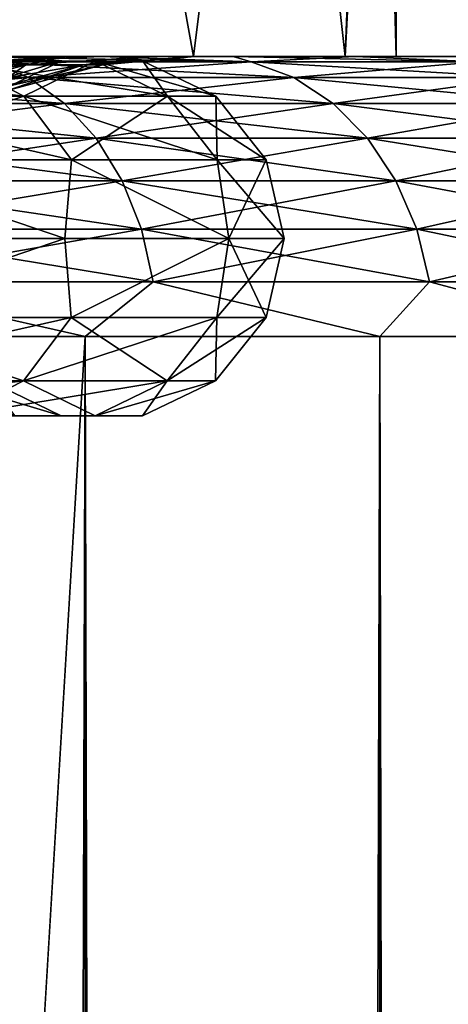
# Model space of a CAD drawing. Extents: x -265 to 265, y 0 to 427.
# Tile 150 of 256: x -239.34 to -237.81, y 416.62 to 420.13. Entities that reach past the tile are written whole.
import ezdxf

# ---------------------------------------------------------------- set-up
doc = ezdxf.new("R2010")
doc.units = 0
doc.header["$LTSCALE"] = 65.185185
for name, color, linetype in [('106', 7, 'CONTINUOUS'), ('107', 7, 'CONTINUOUS'), ('116', 7, 'CONTINUOUS'), ('140', 7, 'CONTINUOUS'), ('141', 7, 'CONTINUOUS'), ('142', 7, 'CONTINUOUS'), ('143', 7, 'CONTINUOUS'), ('34', 7, 'CONTINUOUS'), ('35', 7, 'CONTINUOUS'), ('36', 7, 'CONTINUOUS'), ('39', 7, 'CONTINUOUS'), ('40', 7, 'CONTINUOUS'), ('67', 7, 'CONTINUOUS')]:
    doc.layers.add(name, color=color, linetype=linetype)

msp = doc.modelspace()

# ---------------------------------------------------------------- linework, layer by layer
at = {"layer": '106', "color": 7, "linetype": 'CONTINUOUS'}
for points in [[(-238.7236, 420, 4.104), (-239.6078, 420, 6.0002), (-241.436, 420, 5.7226), (-238.7236, 420, 4.104)], [(-238.7236, 420, 4.104), (-241.436, 420, 5.7226), (-240.484, 420, 3.9414), (-238.7236, 420, 4.104)], [(-239.6078, 420, -6.0002), (-238.7236, 420, -4.104), (-241.436, 420, -5.7226), (-239.6078, 420, -6.0002)], [(-241.436, 420, -5.7226), (-238.7236, 420, -4.104), (-240.484, 420, -3.9414), (-241.436, 420, -5.7226)], [(-238.1824, 420, 2.0838), (-238.7236, 420, 4.104), (-240.484, 420, 3.9414), (-238.1824, 420, 2.0838)], [(-238.1824, 420, 2.0838), (-240.484, 420, 3.9414), (-239.898, 420, 2.0096), (-238.1824, 420, 2.0838)], [(-238.7236, 420, -4.104), (-238.1824, 420, -2.0838), (-240.484, 420, -3.9414), (-238.7236, 420, -4.104)], [(-240.484, 420, -3.9414), (-238.1824, 420, -2.0838), (-239.898, 420, -2.0096), (-240.484, 420, -3.9414)], [(-238.1824, 420, -2.0838), (-238, 420), (-239.898, 420, -2.0096), (-238.1824, 420, -2.0838)], [(-238, 420), (-239.7, 420), (-239.898, 420, -2.0096), (-238, 420)], [(-238.1824, 420, 2.0838), (-239.898, 420, 2.0096), (-239.7, 420), (-238.1824, 420, 2.0838)], [(-238, 420), (-238.1824, 420, 2.0838), (-239.7, 420), (-238, 420)]]:
    msp.add_3dface(points, dxfattribs=at)
at = {"layer": '107', "color": 7, "linetype": 'CONTINUOUS'}
for points in [[(-238.0626, 422.3, 1.2238), (-238, 420), (-238.0626, 424.7, 1.2238), (-238.0626, 422.3, 1.2238)], [(-238.0626, 424.7, 1.2238), (-238, 420), (-238.0157, 424.7, 0.6127), (-238.0626, 424.7, 1.2238)], [(-238, 420), (-238, 424.7), (-238.0157, 424.7, 0.6127), (-238, 420)], [(-240.1489, 422.3, 6.8524), (-239.6078, 420, 6.0002), (-239.1392, 422.3, 5.1031), (-240.1489, 422.3, 6.8524)], [(-239.6078, 420, 6.0002), (-238.7236, 420, 4.104), (-239.1392, 422.3, 5.1031), (-239.6078, 420, 6.0002)], [(-239.1392, 422.3, 5.1031), (-238.7236, 420, 4.104), (-238.4369, 422.3, 3.2082), (-239.1392, 422.3, 5.1031)], [(-238.7236, 420, 4.104), (-238.1824, 420, 2.0838), (-238.4369, 422.3, 3.2082), (-238.7236, 420, 4.104)], [(-238.4369, 422.3, 3.2082), (-238.1824, 420, 2.0838), (-238.0626, 422.3, 1.2238), (-238.4369, 422.3, 3.2082)], [(-238.1824, 420, 2.0838), (-238, 420), (-238.0626, 422.3, 1.2238), (-238.1824, 420, 2.0838)]]:
    msp.add_3dface(points, dxfattribs=at)
at = {"layer": '116', "color": 7, "linetype": 'CONTINUOUS'}
for points in [[(-238, 424.7), (-238, 420), (-238.1824, 420, -2.0838), (-238, 424.7)], [(-238, 424.7), (-238.1824, 420, -2.0838), (-238.0626, 422.3, -1.2238), (-238, 424.7)], [(-239.1392, 422.3, -5.1031), (-239.6078, 420, -6.0002), (-240.1489, 422.3, -6.8524), (-239.1392, 422.3, -5.1031)], [(-238.7236, 420, -4.104), (-239.6078, 420, -6.0002), (-239.1392, 422.3, -5.1031), (-238.7236, 420, -4.104)], [(-238.4369, 422.3, -3.2082), (-238.7236, 420, -4.104), (-239.1392, 422.3, -5.1031), (-238.4369, 422.3, -3.2082)], [(-238.1824, 420, -2.0838), (-238.7236, 420, -4.104), (-238.4369, 422.3, -3.2082), (-238.1824, 420, -2.0838)], [(-238.0626, 422.3, -1.2238), (-238.1824, 420, -2.0838), (-238.4369, 422.3, -3.2082), (-238.0626, 422.3, -1.2238)]]:
    msp.add_3dface(points, dxfattribs=at)
at = {"layer": '140', "color": 7, "linetype": 'CONTINUOUS'}
for points in [[(-240.1653, 419.8575, 5.6781), (-239.3287, 419.8575, 3.884), (-240.391, 419.9835, 5.5477), (-240.1653, 419.8575, 5.6781)], [(-240.391, 419.9835, 5.5477), (-239.3287, 419.8575, 3.884), (-239.5736, 419.9835, 3.7949), (-240.391, 419.9835, 5.5477)], [(-239.5736, 419.9835, 3.7949), (-239.0731, 419.9835, 1.9267), (-239.8457, 419.9838, 3.6958), (-239.5736, 419.9835, 3.7949)], [(-239.8457, 419.9838, 3.6958), (-239.0731, 419.9835, 1.9267), (-239.3582, 419.9838, 1.8764), (-239.8457, 419.9838, 3.6958)], [(-239.3582, 419.9838, 1.8764), (-239.1941, 419.9838), (-239.6152, 419.8584, 1.8311), (-239.3582, 419.9838, 1.8764)], [(-239.1941, 419.9838), (-239.455, 419.8584), (-239.6152, 419.8584, 1.8311), (-239.1941, 419.9838)], [(-239.3287, 419.8575, 3.884), (-238.8163, 419.8575, 1.972), (-239.5736, 419.9835, 3.7949), (-239.3287, 419.8575, 3.884)], [(-239.5736, 419.9835, 3.7949), (-238.8163, 419.8575, 1.972), (-239.0731, 419.9835, 1.9267), (-239.5736, 419.9835, 3.7949)], [(-239.0731, 419.9835, 1.9267), (-238.9045, 419.9835), (-239.3582, 419.9838, 1.8764), (-239.0731, 419.9835, 1.9267)], [(-238.9045, 419.9835), (-239.1941, 419.9838), (-239.3582, 419.9838, 1.8764), (-238.9045, 419.9835)], [(-238.8163, 419.8575, 1.972), (-238.6438, 419.8575), (-239.0731, 419.9835, 1.9267), (-238.8163, 419.8575, 1.972)], [(-238.6438, 419.8575), (-238.9045, 419.9835), (-239.0731, 419.9835, 1.9267), (-238.6438, 419.8575)], [(-240.0093, 419.6307, 5.7681), (-239.1595, 419.6307, 3.9456), (-240.1653, 419.8575, 5.6781), (-240.0093, 419.6307, 5.7681)], [(-240.1653, 419.8575, 5.6781), (-239.1595, 419.6307, 3.9456), (-239.3287, 419.8575, 3.884), (-240.1653, 419.8575, 5.6781)], [(-239.1595, 419.6307, 3.9456), (-238.639, 419.6307, 2.0033), (-239.3287, 419.8575, 3.884), (-239.1595, 419.6307, 3.9456)], [(-239.3287, 419.8575, 3.884), (-238.639, 419.6307, 2.0033), (-238.8163, 419.8575, 1.972), (-239.3287, 419.8575, 3.884)], [(-238.639, 419.6307, 2.0033), (-238.4637, 419.6307), (-238.8163, 419.8575, 1.972), (-238.639, 419.6307, 2.0033)], [(-238.4637, 419.6307), (-238.6438, 419.8575), (-238.8163, 419.8575, 1.972), (-238.4637, 419.6307)], [(-240.1375, 419.35, 6.1066), (-239.1833, 419.35, 4.1904), (-240.0093, 419.6307, 5.7681), (-240.1375, 419.35, 6.1066)], [(-240.0093, 419.6307, 5.7681), (-239.1833, 419.35, 4.1904), (-239.1595, 419.6307, 3.9456), (-240.0093, 419.6307, 5.7681)], [(-239.1833, 419.35, 4.1904), (-238.5975, 419.35, 2.1315), (-239.1595, 419.6307, 3.9456), (-239.1833, 419.35, 4.1904)], [(-239.1595, 419.6307, 3.9456), (-238.5975, 419.35, 2.1315), (-238.639, 419.6307, 2.0033), (-239.1595, 419.6307, 3.9456)], [(-238.5975, 419.35, 2.1315), (-238.4, 419.35), (-238.639, 419.6307, 2.0033), (-238.5975, 419.35, 2.1315)], [(-238.639, 419.6307, 2.0033), (-238.4, 419.35), (-238.4637, 419.6307), (-238.639, 419.6307, 2.0033)]]:
    msp.add_3dface(points, dxfattribs=at)
at = {"layer": '141', "color": 7, "linetype": 'CONTINUOUS'}
for points in [[(-239.1833, 419.35, 4.1904), (-240.1375, 419.35, 6.1066), (-240.0099, 419.068, 5.7678), (-239.1833, 419.35, 4.1904)], [(-239.1833, 419.35, 4.1904), (-240.0099, 419.068, 5.7678), (-239.1601, 419.068, 3.9454), (-239.1833, 419.35, 4.1904)], [(-238.5975, 419.35, 2.1315), (-239.1833, 419.35, 4.1904), (-239.1601, 419.068, 3.9454), (-238.5975, 419.35, 2.1315)], [(-238.5975, 419.35, 2.1315), (-239.1601, 419.068, 3.9454), (-238.6396, 419.068, 2.0031), (-238.5975, 419.35, 2.1315)], [(-238.4644, 419.068), (-238.5975, 419.35, 2.1315), (-238.6396, 419.068, 2.0031), (-238.4644, 419.068)], [(-238.4, 419.35), (-238.5975, 419.35, 2.1315), (-238.4644, 419.068), (-238.4, 419.35)], [(-240.1662, 418.8416, 5.6775), (-239.3298, 418.8416, 3.8837), (-240.0099, 419.068, 5.7678), (-240.1662, 418.8416, 5.6775)], [(-240.0099, 419.068, 5.7678), (-239.3298, 418.8416, 3.8837), (-239.1601, 419.068, 3.9454), (-240.0099, 419.068, 5.7678)], [(-239.3298, 418.8416, 3.8837), (-238.8175, 418.8416, 1.9718), (-239.1601, 419.068, 3.9454), (-239.3298, 418.8416, 3.8837)], [(-239.1601, 419.068, 3.9454), (-238.8175, 418.8416, 1.9718), (-238.6396, 419.068, 2.0031), (-239.1601, 419.068, 3.9454)], [(-238.8175, 418.8416, 1.9718), (-238.645, 418.8416), (-238.6396, 419.068, 2.0031), (-238.8175, 418.8416, 1.9718)], [(-238.645, 418.8416), (-238.4644, 419.068), (-238.6396, 419.068, 2.0031), (-238.645, 418.8416)], [(-240.1662, 418.8416, 5.6775), (-239.575, 418.7162, 3.7944), (-239.3298, 418.8416, 3.8837), (-240.1662, 418.8416, 5.6775)], [(-239.575, 418.7162, 3.7944), (-239.0745, 418.7162, 1.9265), (-239.3298, 418.8416, 3.8837), (-239.575, 418.7162, 3.7944)], [(-239.4562, 418.8425), (-239.1955, 418.7165), (-239.3596, 418.7165, 1.8762), (-239.4562, 418.8425)], [(-239.3298, 418.8416, 3.8837), (-239.0745, 418.7162, 1.9265), (-238.8175, 418.8416, 1.9718), (-239.3298, 418.8416, 3.8837)], [(-239.0745, 418.7162, 1.9265), (-238.9059, 418.7162), (-238.8175, 418.8416, 1.9718), (-239.0745, 418.7162, 1.9265)], [(-238.9059, 418.7162), (-238.645, 418.8416), (-238.8175, 418.8416, 1.9718), (-238.9059, 418.7162)], [(-239.575, 418.7162, 3.7944), (-239.3596, 418.7165, 1.8762), (-239.0745, 418.7162, 1.9265), (-239.575, 418.7162, 3.7944)], [(-239.3596, 418.7165, 1.8762), (-239.1955, 418.7165), (-239.0745, 418.7162, 1.9265), (-239.3596, 418.7165, 1.8762)], [(-239.1955, 418.7165), (-238.9059, 418.7162), (-239.0745, 418.7162, 1.9265), (-239.1955, 418.7165)]]:
    msp.add_3dface(points, dxfattribs=at)
at = {"layer": '142', "color": 7, "linetype": 'CONTINUOUS'}
for points in [[(-239.3287, 419.8575, -3.884), (-240.1653, 419.8575, -5.6781), (-239.5736, 419.9835, -3.7949), (-239.3287, 419.8575, -3.884)], [(-239.0731, 419.9835, -1.9267), (-239.5736, 419.9835, -3.7949), (-239.3582, 419.9838, -1.8764), (-239.0731, 419.9835, -1.9267)], [(-239.0731, 419.9835, -1.9267), (-239.3287, 419.8575, -3.884), (-239.5736, 419.9835, -3.7949), (-239.0731, 419.9835, -1.9267)], [(-239.455, 419.8584), (-239.1941, 419.9838), (-239.3582, 419.9838, -1.8764), (-239.455, 419.8584)], [(-239.1941, 419.9838), (-239.0731, 419.9835, -1.9267), (-239.3582, 419.9838, -1.8764), (-239.1941, 419.9838)], [(-238.8163, 419.8575, -1.972), (-239.3287, 419.8575, -3.884), (-239.0731, 419.9835, -1.9267), (-238.8163, 419.8575, -1.972)], [(-239.1941, 419.9838), (-238.9045, 419.9835), (-239.0731, 419.9835, -1.9267), (-239.1941, 419.9838)], [(-238.9045, 419.9835), (-238.8163, 419.8575, -1.972), (-239.0731, 419.9835, -1.9267), (-238.9045, 419.9835)], [(-238.9045, 419.9835), (-238.6438, 419.8575), (-238.8163, 419.8575, -1.972), (-238.9045, 419.9835)], [(-239.3287, 419.8575, -3.884), (-240.0093, 419.6307, -5.7681), (-240.1653, 419.8575, -5.6781), (-239.3287, 419.8575, -3.884)], [(-239.1595, 419.6307, -3.9456), (-240.0093, 419.6307, -5.7681), (-239.3287, 419.8575, -3.884), (-239.1595, 419.6307, -3.9456)], [(-238.8163, 419.8575, -1.972), (-239.1595, 419.6307, -3.9456), (-239.3287, 419.8575, -3.884), (-238.8163, 419.8575, -1.972)], [(-238.639, 419.6307, -2.0033), (-239.1595, 419.6307, -3.9456), (-238.8163, 419.8575, -1.972), (-238.639, 419.6307, -2.0033)], [(-238.6438, 419.8575), (-238.639, 419.6307, -2.0033), (-238.8163, 419.8575, -1.972), (-238.6438, 419.8575)], [(-238.6438, 419.8575), (-238.4637, 419.6307), (-238.639, 419.6307, -2.0033), (-238.6438, 419.8575)], [(-240.1375, 419.35, -6.1066), (-240.0093, 419.6307, -5.7681), (-239.1833, 419.35, -4.1904), (-240.1375, 419.35, -6.1066)], [(-240.0093, 419.6307, -5.7681), (-239.1595, 419.6307, -3.9456), (-239.1833, 419.35, -4.1904), (-240.0093, 419.6307, -5.7681)], [(-239.1833, 419.35, -4.1904), (-239.1595, 419.6307, -3.9456), (-238.5975, 419.35, -2.1315), (-239.1833, 419.35, -4.1904)], [(-239.1595, 419.6307, -3.9456), (-238.639, 419.6307, -2.0033), (-238.5975, 419.35, -2.1315), (-239.1595, 419.6307, -3.9456)], [(-238.639, 419.6307, -2.0033), (-238.4637, 419.6307), (-238.5975, 419.35, -2.1315), (-238.639, 419.6307, -2.0033)], [(-238.4637, 419.6307), (-238.4, 419.35), (-238.5975, 419.35, -2.1315), (-238.4637, 419.6307)]]:
    msp.add_3dface(points, dxfattribs=at)
at = {"layer": '143', "color": 7, "linetype": 'CONTINUOUS'}
for points in [[(-240.1375, 419.35, -6.1066), (-239.1833, 419.35, -4.1904), (-240.0099, 419.068, -5.7678), (-240.1375, 419.35, -6.1066)], [(-239.1833, 419.35, -4.1904), (-239.1601, 419.068, -3.9454), (-240.0099, 419.068, -5.7678), (-239.1833, 419.35, -4.1904)], [(-239.1833, 419.35, -4.1904), (-238.5975, 419.35, -2.1315), (-239.1601, 419.068, -3.9454), (-239.1833, 419.35, -4.1904)], [(-238.5975, 419.35, -2.1315), (-238.6396, 419.068, -2.0031), (-239.1601, 419.068, -3.9454), (-238.5975, 419.35, -2.1315)], [(-238.4, 419.35), (-238.4644, 419.068), (-238.6396, 419.068, -2.0031), (-238.4, 419.35)], [(-238.5975, 419.35, -2.1315), (-238.4, 419.35), (-238.6396, 419.068, -2.0031), (-238.5975, 419.35, -2.1315)], [(-239.3298, 418.8416, -3.8837), (-240.1662, 418.8416, -5.6775), (-239.1601, 419.068, -3.9454), (-239.3298, 418.8416, -3.8837)], [(-239.1601, 419.068, -3.9454), (-240.1662, 418.8416, -5.6775), (-240.0099, 419.068, -5.7678), (-239.1601, 419.068, -3.9454)], [(-238.8175, 418.8416, -1.9718), (-239.3298, 418.8416, -3.8837), (-238.6396, 419.068, -2.0031), (-238.8175, 418.8416, -1.9718)], [(-238.6396, 419.068, -2.0031), (-239.3298, 418.8416, -3.8837), (-239.1601, 419.068, -3.9454), (-238.6396, 419.068, -2.0031)], [(-238.4644, 419.068), (-238.645, 418.8416), (-238.8175, 418.8416, -1.9718), (-238.4644, 419.068)], [(-238.4644, 419.068), (-238.8175, 418.8416, -1.9718), (-238.6396, 419.068, -2.0031), (-238.4644, 419.068)], [(-239.575, 418.7162, -3.7944), (-240.3923, 418.7162, -5.547), (-239.3298, 418.8416, -3.8837), (-239.575, 418.7162, -3.7944)], [(-239.3298, 418.8416, -3.8837), (-240.3923, 418.7162, -5.547), (-240.1662, 418.8416, -5.6775), (-239.3298, 418.8416, -3.8837)], [(-239.1955, 418.7165), (-239.4562, 418.8425), (-239.6164, 418.8425, -1.8309), (-239.1955, 418.7165)], [(-239.1955, 418.7165), (-239.6164, 418.8425, -1.8309), (-239.3596, 418.7165, -1.8762), (-239.1955, 418.7165)], [(-239.0745, 418.7162, -1.9265), (-239.575, 418.7162, -3.7944), (-238.8175, 418.8416, -1.9718), (-239.0745, 418.7162, -1.9265)], [(-238.8175, 418.8416, -1.9718), (-239.575, 418.7162, -3.7944), (-239.3298, 418.8416, -3.8837), (-238.8175, 418.8416, -1.9718)], [(-238.645, 418.8416), (-238.9059, 418.7162), (-239.0745, 418.7162, -1.9265), (-238.645, 418.8416)], [(-238.645, 418.8416), (-239.0745, 418.7162, -1.9265), (-238.8175, 418.8416, -1.9718), (-238.645, 418.8416)], [(-239.3596, 418.7165, -1.8762), (-239.8471, 418.7165, -3.6954), (-239.0745, 418.7162, -1.9265), (-239.3596, 418.7165, -1.8762)], [(-239.0745, 418.7162, -1.9265), (-239.8471, 418.7165, -3.6954), (-239.575, 418.7162, -3.7944), (-239.0745, 418.7162, -1.9265)], [(-238.9059, 418.7162), (-239.1955, 418.7165), (-239.3596, 418.7165, -1.8762), (-238.9059, 418.7162)], [(-238.9059, 418.7162), (-239.3596, 418.7165, -1.8762), (-239.0745, 418.7162, -1.9265), (-238.9059, 418.7162)]]:
    msp.add_3dface(points, dxfattribs=at)
at = {"layer": '34', "color": 7, "linetype": 'CONTINUOUS'}
for points in [[(-239.6242, 420, 4.4757), (-239.561, 420, 9.3288), (-239.1747, 420, 3.2409), (-239.6242, 420, 4.4757)], [(-239.1747, 420, -3.2409), (-239.561, 420, -9.3288), (-239.6242, 420, -4.4757), (-239.1747, 420, -3.2409)], [(-239.561, 420, 9.3288), (-239.0543, 420, 8.7288), (-239.1747, 420, 3.2409), (-239.561, 420, 9.3288)], [(-239.0543, 420, -8.7288), (-239.561, 420, -9.3288), (-239.1747, 420, -3.2409), (-239.0543, 420, -8.7288)], [(-239.1747, 420, 3.2409), (-239.0543, 420, 8.7288), (-238.8717, 420, 1.9622), (-239.1747, 420, 3.2409)], [(-238.8717, 420, -1.9622), (-239.0543, 420, -8.7288), (-239.1747, 420, -3.2409), (-238.8717, 420, -1.9622)], [(-239.0543, 420, 8.7288), (-238.5821, 420, 8.1014), (-238.8717, 420, 1.9622), (-239.0543, 420, 8.7288)], [(-238.5821, 420, -8.1014), (-239.0543, 420, -8.7288), (-238.7191, 420, -0.657), (-238.5821, 420, -8.1014)], [(-238.7191, 420, -0.657), (-239.0543, 420, -8.7288), (-238.8717, 420, -1.9622), (-238.7191, 420, -0.657)], [(-238.8717, 420, 1.9622), (-238.5821, 420, 8.1014), (-238.7191, 420, 0.657), (-238.8717, 420, 1.9622)], [(-238.5821, 420, 8.1014), (-238.5821, 420, -8.1014), (-238.7191, 420, -0.657), (-238.5821, 420, 8.1014)], [(-238.7191, 420, 0.657), (-238.5821, 420, 8.1014), (-238.7191, 420, -0.657), (-238.7191, 420, 0.657)], [(-238.5821, 420, 8.1014), (-238.1458, 420, 7.4484), (-238.5821, 420, -8.1014), (-238.5821, 420, 8.1014)], [(-238.5821, 420, -8.1014), (-238.1458, 420, 7.4484), (-238.1458, 420, -7.4484), (-238.5821, 420, -8.1014)], [(-238.1458, 420, 7.4484), (-237.7468, 420, 6.772), (-238.1458, 420, -7.4484), (-238.1458, 420, 7.4484)], [(-238.1458, 420, -7.4484), (-237.7468, 420, 6.772), (-237.7468, 420, -6.772), (-238.1458, 420, -7.4484)]]:
    msp.add_3dface(points, dxfattribs=at)
at = {"layer": '35', "color": 7, "linetype": 'CONTINUOUS'}
for points in [[(-240.2892, 1, 11.4324), (-239.1101, 1, 10.3155), (-240.2892, 419, 11.4324), (-240.2892, 1, 11.4324)], [(-240.2892, 419, 11.4324), (-239.1101, 1, 10.3155), (-239.1101, 419, 10.3155), (-240.2892, 419, 11.4324)], [(-239.1101, 1, 10.3155), (-238.0586, 1, 9.0776), (-239.1101, 419, 10.3155), (-239.1101, 1, 10.3155)], [(-239.1101, 419, 10.3155), (-238.0586, 1, 9.0776), (-238.0586, 419, 9.0776), (-239.1101, 419, 10.3155)], [(-238.0586, 1, 9.0776), (-237.1471, 1, 7.7333), (-238.0586, 419, 9.0776), (-238.0586, 1, 9.0776)], [(-238.0586, 419, 9.0776), (-237.1471, 1, 7.7333), (-237.1471, 419, 7.7333), (-238.0586, 419, 9.0776)]]:
    msp.add_3dface(points, dxfattribs=at)
at = {"layer": '36', "color": 7, "linetype": 'CONTINUOUS'}
for points in [[(-240.2892, 419, -11.4324), (-239.1101, 419, -10.3155), (-240.25, 400, -11.399), (-240.2892, 419, -11.4324)], [(-239.1101, 419, -10.3155), (-239.1101, 1, -10.3155), (-240.25, 20, -11.399), (-239.1101, 419, -10.3155)], [(-240.25, 400, -11.399), (-239.1101, 419, -10.3155), (-240.25, 20, -11.399), (-240.25, 400, -11.399)], [(-238.0586, 1, -9.0776), (-239.1101, 1, -10.3155), (-238.0586, 419, -9.0776), (-238.0586, 1, -9.0776)], [(-238.0586, 419, -9.0776), (-239.1101, 1, -10.3155), (-239.1101, 419, -10.3155), (-238.0586, 419, -9.0776)], [(-237.1471, 1, -7.7333), (-238.0586, 1, -9.0776), (-237.1471, 419, -7.7333), (-237.1471, 1, -7.7333)], [(-237.1471, 419, -7.7333), (-238.0586, 1, -9.0776), (-238.0586, 419, -9.0776), (-237.1471, 419, -7.7333)]]:
    msp.add_3dface(points, dxfattribs=at)
at = {"layer": '39', "color": 7, "linetype": 'CONTINUOUS'}
for points in [[(-239.0543, 420, 8.7288), (-239.561, 420, 9.3288), (-238.5169, 419.981, 8.343), (-239.0543, 420, 8.7288)], [(-238.5169, 419.981, 8.343), (-239.561, 420, 9.3288), (-239.4519, 419.981, 9.4976), (-238.5169, 419.981, 8.343)], [(-238.5821, 420, 8.1014), (-239.0543, 420, 8.7288), (-238.5169, 419.981, 8.343), (-238.5821, 420, 8.1014)], [(-238.1458, 420, 7.4484), (-238.5821, 420, 8.1014), (-237.7077, 419.981, 7.097), (-238.1458, 420, 7.4484)], [(-237.7077, 419.981, 7.097), (-238.5821, 420, 8.1014), (-238.5169, 419.981, 8.343), (-237.7077, 419.981, 7.097)], [(-237.7468, 420, 6.772), (-238.1458, 420, 7.4484), (-237.7077, 419.981, 7.097), (-237.7468, 420, 6.772)], [(-239.4519, 419.981, 9.4976), (-240.5024, 419.981, 10.5481), (-239.3123, 419.9243, 9.6233), (-239.4519, 419.981, 9.4976)], [(-239.3123, 419.9243, 9.6233), (-240.5024, 419.981, 10.5481), (-240.3767, 419.9243, 10.6877), (-239.3123, 419.9243, 9.6233)], [(-238.5169, 419.981, 8.343), (-239.4519, 419.981, 9.4976), (-238.3649, 419.9243, 8.4534), (-238.5169, 419.981, 8.343)], [(-238.3649, 419.9243, 8.4534), (-239.4519, 419.981, 9.4976), (-239.3123, 419.9243, 9.6233), (-238.3649, 419.9243, 8.4534)], [(-237.7077, 419.981, 7.097), (-238.5169, 419.981, 8.343), (-237.545, 419.9243, 7.1909), (-237.7077, 419.981, 7.097)], [(-237.545, 419.9243, 7.1909), (-238.5169, 419.981, 8.343), (-238.3649, 419.9243, 8.4534), (-237.545, 419.9243, 7.1909)], [(-239.3123, 419.9243, 9.6233), (-240.3767, 419.9243, 10.6877), (-239.1836, 419.8319, 9.7391), (-239.3123, 419.9243, 9.6233)], [(-239.1836, 419.8319, 9.7391), (-240.3767, 419.9243, 10.6877), (-240.2609, 419.8319, 10.8164), (-239.1836, 419.8319, 9.7391)], [(-238.3649, 419.9243, 8.4534), (-239.3123, 419.9243, 9.6233), (-238.2248, 419.8319, 8.5552), (-238.3649, 419.9243, 8.4534)], [(-238.2248, 419.8319, 8.5552), (-239.3123, 419.9243, 9.6233), (-239.1836, 419.8319, 9.7391), (-238.2248, 419.8319, 8.5552)], [(-237.545, 419.9243, 7.1909), (-238.3649, 419.9243, 8.4534), (-237.3951, 419.8319, 7.2775), (-237.545, 419.9243, 7.1909)], [(-237.3951, 419.8319, 7.2775), (-238.3649, 419.9243, 8.4534), (-238.2248, 419.8319, 8.5552), (-237.3951, 419.8319, 7.2775)], [(-239.1836, 419.8319, 9.7391), (-240.2609, 419.8319, 10.8164), (-239.0708, 419.7075, 9.8407), (-239.1836, 419.8319, 9.7391)], [(-239.0708, 419.7075, 9.8407), (-240.2609, 419.8319, 10.8164), (-240.1593, 419.7075, 10.9292), (-239.0708, 419.7075, 9.8407)], [(-238.2248, 419.8319, 8.5552), (-239.1836, 419.8319, 9.7391), (-238.102, 419.7075, 8.6444), (-238.2248, 419.8319, 8.5552)], [(-238.102, 419.7075, 8.6444), (-239.1836, 419.8319, 9.7391), (-239.0708, 419.7075, 9.8407), (-238.102, 419.7075, 8.6444)], [(-237.3951, 419.8319, 7.2775), (-238.2248, 419.8319, 8.5552), (-237.2636, 419.7075, 7.3533), (-237.3951, 419.8319, 7.2775)], [(-237.2636, 419.7075, 7.3533), (-238.2248, 419.8319, 8.5552), (-238.102, 419.7075, 8.6444), (-237.2636, 419.7075, 7.3533)], [(-239.0708, 419.7075, 9.8407), (-240.1593, 419.7075, 10.9292), (-238.9782, 419.5559, 9.924), (-239.0708, 419.7075, 9.8407)], [(-238.9782, 419.5559, 9.924), (-240.1593, 419.7075, 10.9292), (-240.076, 419.5559, 11.0218), (-238.9782, 419.5559, 9.924)], [(-238.102, 419.7075, 8.6444), (-239.0708, 419.7075, 9.8407), (-238.0013, 419.5559, 8.7176), (-238.102, 419.7075, 8.6444)], [(-238.0013, 419.5559, 8.7176), (-239.0708, 419.7075, 9.8407), (-238.9782, 419.5559, 9.924), (-238.0013, 419.5559, 8.7176)], [(-237.2636, 419.7075, 7.3533), (-238.102, 419.7075, 8.6444), (-237.1558, 419.5559, 7.4156), (-237.2636, 419.7075, 7.3533)], [(-237.1558, 419.5559, 7.4156), (-238.102, 419.7075, 8.6444), (-238.0013, 419.5559, 8.7176), (-237.1558, 419.5559, 7.4156)], [(-238.9782, 419.5559, 9.924), (-240.076, 419.5559, 11.0218), (-238.9095, 419.3829, 9.986), (-238.9782, 419.5559, 9.924)], [(-238.9095, 419.3829, 9.986), (-240.076, 419.5559, 11.0218), (-240.014, 419.3829, 11.0905), (-238.9095, 419.3829, 9.986)], [(-238.0013, 419.5559, 8.7176), (-238.9782, 419.5559, 9.924), (-237.9264, 419.3829, 8.772), (-238.0013, 419.5559, 8.7176)], [(-237.9264, 419.3829, 8.772), (-238.9782, 419.5559, 9.924), (-238.9095, 419.3829, 9.986), (-237.9264, 419.3829, 8.772)], [(-237.1558, 419.5559, 7.4156), (-238.0013, 419.5559, 8.7176), (-237.0756, 419.3829, 7.4619), (-237.1558, 419.5559, 7.4156)], [(-237.0756, 419.3829, 7.4619), (-238.0013, 419.5559, 8.7176), (-237.9264, 419.3829, 8.772), (-237.0756, 419.3829, 7.4619)], [(-238.9095, 419.3829, 9.986), (-240.014, 419.3829, 11.0905), (-238.8671, 419.1951, 10.0241), (-238.9095, 419.3829, 9.986)], [(-238.8671, 419.1951, 10.0241), (-240.014, 419.3829, 11.0905), (-239.9759, 419.1951, 11.1329), (-238.8671, 419.1951, 10.0241)], [(-237.9264, 419.3829, 8.772), (-238.9095, 419.3829, 9.986), (-237.8803, 419.1951, 8.8055), (-237.9264, 419.3829, 8.772)], [(-237.8803, 419.1951, 8.8055), (-238.9095, 419.3829, 9.986), (-238.8671, 419.1951, 10.0241), (-237.8803, 419.1951, 8.8055)], [(-237.0756, 419.3829, 7.4619), (-237.9264, 419.3829, 8.772), (-237.0263, 419.1951, 7.4904), (-237.0756, 419.3829, 7.4619)], [(-237.0263, 419.1951, 7.4904), (-237.9264, 419.3829, 8.772), (-237.8803, 419.1951, 8.8055), (-237.0263, 419.1951, 7.4904)], [(-240.2892, 419, 11.4324), (-239.1101, 419, 10.3155), (-239.9759, 419.1951, 11.1329), (-240.2892, 419, 11.4324)], [(-239.1101, 419, 10.3155), (-238.8671, 419.1951, 10.0241), (-239.9759, 419.1951, 11.1329), (-239.1101, 419, 10.3155)], [(-239.1101, 419, 10.3155), (-238.0586, 419, 9.0776), (-238.8671, 419.1951, 10.0241), (-239.1101, 419, 10.3155)], [(-238.0586, 419, 9.0776), (-237.8803, 419.1951, 8.8055), (-238.8671, 419.1951, 10.0241), (-238.0586, 419, 9.0776)], [(-238.0586, 419, 9.0776), (-237.1471, 419, 7.7333), (-237.8803, 419.1951, 8.8055), (-238.0586, 419, 9.0776)], [(-237.1471, 419, 7.7333), (-237.0263, 419.1951, 7.4904), (-237.8803, 419.1951, 8.8055), (-237.1471, 419, 7.7333)]]:
    msp.add_3dface(points, dxfattribs=at)
at = {"layer": '40', "color": 7, "linetype": 'CONTINUOUS'}
for points in [[(-239.561, 420, -9.3288), (-239.0543, 420, -8.7288), (-239.4519, 419.981, -9.4976), (-239.561, 420, -9.3288)], [(-239.4519, 419.981, -9.4976), (-239.0543, 420, -8.7288), (-238.5169, 419.981, -8.343), (-239.4519, 419.981, -9.4976)], [(-239.0543, 420, -8.7288), (-238.5821, 420, -8.1014), (-238.5169, 419.981, -8.343), (-239.0543, 420, -8.7288)], [(-238.5821, 420, -8.1014), (-238.1458, 420, -7.4484), (-238.5169, 419.981, -8.343), (-238.5821, 420, -8.1014)], [(-238.5169, 419.981, -8.343), (-238.1458, 420, -7.4484), (-237.7077, 419.981, -7.097), (-238.5169, 419.981, -8.343)], [(-238.1458, 420, -7.4484), (-237.7468, 420, -6.772), (-237.7077, 419.981, -7.097), (-238.1458, 420, -7.4484)], [(-240.3767, 419.9243, -10.6877), (-239.4519, 419.981, -9.4976), (-239.3123, 419.9243, -9.6233), (-240.3767, 419.9243, -10.6877)], [(-239.4519, 419.981, -9.4976), (-238.5169, 419.981, -8.343), (-239.3123, 419.9243, -9.6233), (-239.4519, 419.981, -9.4976)], [(-239.3123, 419.9243, -9.6233), (-238.5169, 419.981, -8.343), (-238.3649, 419.9243, -8.4534), (-239.3123, 419.9243, -9.6233)], [(-238.5169, 419.981, -8.343), (-237.7077, 419.981, -7.097), (-238.3649, 419.9243, -8.4534), (-238.5169, 419.981, -8.343)], [(-238.3649, 419.9243, -8.4534), (-237.7077, 419.981, -7.097), (-237.545, 419.9243, -7.1909), (-238.3649, 419.9243, -8.4534)], [(-240.3767, 419.9243, -10.6877), (-239.3123, 419.9243, -9.6233), (-240.2609, 419.8319, -10.8164), (-240.3767, 419.9243, -10.6877)], [(-240.2609, 419.8319, -10.8164), (-239.3123, 419.9243, -9.6233), (-239.1836, 419.8319, -9.7391), (-240.2609, 419.8319, -10.8164)], [(-239.3123, 419.9243, -9.6233), (-238.3649, 419.9243, -8.4534), (-239.1836, 419.8319, -9.7391), (-239.3123, 419.9243, -9.6233)], [(-239.1836, 419.8319, -9.7391), (-238.3649, 419.9243, -8.4534), (-238.2248, 419.8319, -8.5552), (-239.1836, 419.8319, -9.7391)], [(-238.3649, 419.9243, -8.4534), (-237.545, 419.9243, -7.1909), (-238.2248, 419.8319, -8.5552), (-238.3649, 419.9243, -8.4534)], [(-238.2248, 419.8319, -8.5552), (-237.545, 419.9243, -7.1909), (-237.3951, 419.8319, -7.2775), (-238.2248, 419.8319, -8.5552)], [(-240.2609, 419.8319, -10.8164), (-239.1836, 419.8319, -9.7391), (-240.1593, 419.7075, -10.9292), (-240.2609, 419.8319, -10.8164)], [(-240.1593, 419.7075, -10.9292), (-239.1836, 419.8319, -9.7391), (-239.0708, 419.7075, -9.8407), (-240.1593, 419.7075, -10.9292)], [(-239.1836, 419.8319, -9.7391), (-238.2248, 419.8319, -8.5552), (-239.0708, 419.7075, -9.8407), (-239.1836, 419.8319, -9.7391)], [(-239.0708, 419.7075, -9.8407), (-238.2248, 419.8319, -8.5552), (-238.102, 419.7075, -8.6444), (-239.0708, 419.7075, -9.8407)], [(-238.2248, 419.8319, -8.5552), (-237.3951, 419.8319, -7.2775), (-238.102, 419.7075, -8.6444), (-238.2248, 419.8319, -8.5552)], [(-238.102, 419.7075, -8.6444), (-237.3951, 419.8319, -7.2775), (-237.2636, 419.7075, -7.3533), (-238.102, 419.7075, -8.6444)], [(-240.1593, 419.7075, -10.9292), (-239.0708, 419.7075, -9.8407), (-240.076, 419.5559, -11.0218), (-240.1593, 419.7075, -10.9292)], [(-240.076, 419.5559, -11.0218), (-239.0708, 419.7075, -9.8407), (-238.9782, 419.5559, -9.924), (-240.076, 419.5559, -11.0218)], [(-239.0708, 419.7075, -9.8407), (-238.102, 419.7075, -8.6444), (-238.9782, 419.5559, -9.924), (-239.0708, 419.7075, -9.8407)], [(-238.9782, 419.5559, -9.924), (-238.102, 419.7075, -8.6444), (-238.0013, 419.5559, -8.7176), (-238.9782, 419.5559, -9.924)], [(-238.102, 419.7075, -8.6444), (-237.2636, 419.7075, -7.3533), (-238.0013, 419.5559, -8.7176), (-238.102, 419.7075, -8.6444)], [(-238.0013, 419.5559, -8.7176), (-237.2636, 419.7075, -7.3533), (-237.1558, 419.5559, -7.4156), (-238.0013, 419.5559, -8.7176)], [(-240.076, 419.5559, -11.0218), (-238.9782, 419.5559, -9.924), (-240.014, 419.3829, -11.0905), (-240.076, 419.5559, -11.0218)], [(-240.014, 419.3829, -11.0905), (-238.9782, 419.5559, -9.924), (-238.9095, 419.3829, -9.986), (-240.014, 419.3829, -11.0905)], [(-238.9782, 419.5559, -9.924), (-238.0013, 419.5559, -8.7176), (-238.9095, 419.3829, -9.986), (-238.9782, 419.5559, -9.924)], [(-238.9095, 419.3829, -9.986), (-238.0013, 419.5559, -8.7176), (-237.9264, 419.3829, -8.772), (-238.9095, 419.3829, -9.986)], [(-238.0013, 419.5559, -8.7176), (-237.1558, 419.5559, -7.4156), (-237.9264, 419.3829, -8.772), (-238.0013, 419.5559, -8.7176)], [(-237.9264, 419.3829, -8.772), (-237.1558, 419.5559, -7.4156), (-237.0756, 419.3829, -7.4619), (-237.9264, 419.3829, -8.772)], [(-240.014, 419.3829, -11.0905), (-238.9095, 419.3829, -9.986), (-239.9759, 419.1951, -11.1329), (-240.014, 419.3829, -11.0905)], [(-239.9759, 419.1951, -11.1329), (-238.9095, 419.3829, -9.986), (-238.8671, 419.1951, -10.0241), (-239.9759, 419.1951, -11.1329)], [(-238.9095, 419.3829, -9.986), (-237.9264, 419.3829, -8.772), (-238.8671, 419.1951, -10.0241), (-238.9095, 419.3829, -9.986)], [(-238.8671, 419.1951, -10.0241), (-237.9264, 419.3829, -8.772), (-237.8803, 419.1951, -8.8055), (-238.8671, 419.1951, -10.0241)], [(-237.9264, 419.3829, -8.772), (-237.0756, 419.3829, -7.4619), (-237.8803, 419.1951, -8.8055), (-237.9264, 419.3829, -8.772)], [(-237.8803, 419.1951, -8.8055), (-237.0756, 419.3829, -7.4619), (-237.0263, 419.1951, -7.4904), (-237.8803, 419.1951, -8.8055)], [(-239.1101, 419, -10.3155), (-240.2892, 419, -11.4324), (-239.9759, 419.1951, -11.1329), (-239.1101, 419, -10.3155)], [(-239.1101, 419, -10.3155), (-239.9759, 419.1951, -11.1329), (-238.8671, 419.1951, -10.0241), (-239.1101, 419, -10.3155)], [(-238.0586, 419, -9.0776), (-239.1101, 419, -10.3155), (-238.8671, 419.1951, -10.0241), (-238.0586, 419, -9.0776)], [(-238.0586, 419, -9.0776), (-238.8671, 419.1951, -10.0241), (-237.8803, 419.1951, -8.8055), (-238.0586, 419, -9.0776)], [(-237.1471, 419, -7.7333), (-238.0586, 419, -9.0776), (-237.8803, 419.1951, -8.8055), (-237.1471, 419, -7.7333)], [(-237.1471, 419, -7.7333), (-237.8803, 419.1951, -8.8055), (-237.0263, 419.1951, -7.4904), (-237.1471, 419, -7.7333)]]:
    msp.add_3dface(points, dxfattribs=at)
at = {"layer": '67', "color": 7, "linetype": 'CONTINUOUS'}
for points in [[(-239.6242, 420, 4.4757), (-239.1747, 420, 3.2409), (-239.6619, 419.9696, 3.6174), (-239.6242, 420, 4.4757)], [(-239.6619, 419.9696, 3.6174), (-239.1747, 420, 3.2409), (-239.3219, 419.9696, 2.4372), (-239.6619, 419.9696, 3.6174)], [(-239.1747, 420, -3.2409), (-239.6242, 420, -4.4757), (-239.6619, 419.9696, -3.6174), (-239.1747, 420, -3.2409)], [(-239.3219, 419.9696, -2.4372), (-239.1747, 420, -3.2409), (-239.6619, 419.9696, -3.6174), (-239.3219, 419.9696, -2.4372)], [(-239.1747, 420, 3.2409), (-238.8717, 420, 1.9622), (-239.3219, 419.9696, 2.4372), (-239.1747, 420, 3.2409)], [(-239.3219, 419.9696, 2.4372), (-238.8717, 420, 1.9622), (-239.1162, 419.9696, 1.2263), (-239.3219, 419.9696, 2.4372)], [(-238.8717, 420, -1.9622), (-239.1747, 420, -3.2409), (-239.3219, 419.9696, -2.4372), (-238.8717, 420, -1.9622)], [(-239.1162, 419.9696, -1.2263), (-238.8717, 420, -1.9622), (-239.3219, 419.9696, -2.4372), (-239.1162, 419.9696, -1.2263)], [(-238.8717, 420, 1.9622), (-238.7191, 420, 0.657), (-239.1162, 419.9696, 1.2263), (-238.8717, 420, 1.9622)], [(-239.1162, 419.9696, 1.2263), (-238.7191, 420, 0.657), (-239.0473, 419.9696), (-239.1162, 419.9696, 1.2263)], [(-238.7191, 420, -0.657), (-238.8717, 420, -1.9622), (-239.1162, 419.9696, -1.2263), (-238.7191, 420, -0.657)], [(-239.0473, 419.9696), (-238.7191, 420, -0.657), (-239.1162, 419.9696, -1.2263), (-239.0473, 419.9696)], [(-238.7191, 420, 0.657), (-238.7191, 420, -0.657), (-239.0473, 419.9696), (-238.7191, 420, 0.657)], [(-239.6619, 419.9696, 3.6174), (-239.3219, 419.9696, 2.4372), (-239.9801, 419.8793, 3.5061), (-239.6619, 419.9696, 3.6174)], [(-239.9801, 419.8793, 3.5061), (-239.3219, 419.9696, 2.4372), (-239.6505, 419.8793, 2.3622), (-239.9801, 419.8793, 3.5061)], [(-239.3219, 419.9696, -2.4372), (-239.6619, 419.9696, -3.6174), (-239.6505, 419.8793, -2.3622), (-239.3219, 419.9696, -2.4372)], [(-239.3219, 419.9696, 2.4372), (-239.1162, 419.9696, 1.2263), (-239.6505, 419.8793, 2.3622), (-239.3219, 419.9696, 2.4372)], [(-239.6505, 419.8793, 2.3622), (-239.1162, 419.9696, 1.2263), (-239.4511, 419.8793, 1.1886), (-239.6505, 419.8793, 2.3622)], [(-239.4511, 419.8793, -1.1886), (-239.3219, 419.9696, -2.4372), (-239.6505, 419.8793, -2.3622), (-239.4511, 419.8793, -1.1886)], [(-239.1162, 419.9696, 1.2263), (-239.0473, 419.9696), (-239.4511, 419.8793, 1.1886), (-239.1162, 419.9696, 1.2263)], [(-239.4511, 419.8793, 1.1886), (-239.0473, 419.9696), (-239.3844, 419.8793), (-239.4511, 419.8793, 1.1886)], [(-239.1162, 419.9696, -1.2263), (-239.3219, 419.9696, -2.4372), (-239.4511, 419.8793, -1.1886), (-239.1162, 419.9696, -1.2263)], [(-239.3844, 419.8793), (-239.1162, 419.9696, -1.2263), (-239.4511, 419.8793, -1.1886), (-239.3844, 419.8793)], [(-239.0473, 419.9696), (-239.1162, 419.9696, -1.2263), (-239.3844, 419.8793), (-239.0473, 419.9696)]]:
    msp.add_3dface(points, dxfattribs=at)

doc.saveas('drawing.dxf')
